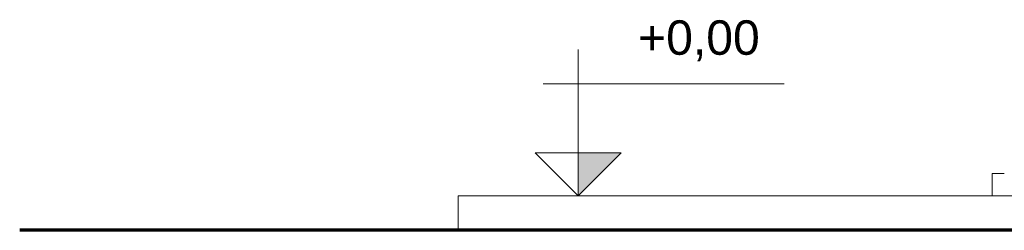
# Model space of a CAD drawing. Header units: millimetres. Extents: x -32192 to 36727, y -1740 to 8822.
# Tile 5 of 23: x 9352 to 12213, y 830 to 1441. Entities that reach past the tile are written whole.
import ezdxf

# ---------------------------------------------------------------- set-up
doc = ezdxf.new("R2010")
doc.units = ezdxf.units.MM
for name, color, linetype, lineweight in [('A-FLOR', 192, 'Continuous', 18), ('A-GENM', 13, 'Continuous', 18), ('G-ANNO-DIMS', 111, 'Continuous', 9)]:
    doc.layers.add(name, color=color, linetype=linetype, lineweight=lineweight)
doc.styles.add('Arial_3', font='arial.ttf', dxfattribs={"height": 100})

# ---------------------------------------------------------------- blocks, each defined once
blk = doc.blocks.new('Generic Models 1 - Generic Models 24-4258923-ELEVAÇÃO 2 - FACHADA DE IMPLANTAÇÃO')
at = {"layer": 'A-GENM'}
for p in [(-18533.5, 930), (-18498.5, 995)]:
    blk.add_line(p, (-18533.5, 995), dxfattribs=at)
blk = doc.blocks.new('Spot Elevations - Spot elevation - Corte-10531-ELEVAÇÃO 2 - FACHADA DE IMPLANTAÇÃO')
at = {"layer": 'G-ANNO-DIMS'}
blk.add_hatch(color=256, dxfattribs=at).paths.add_polyline_path([(-19611.5, 1055), (-19736.5, 930), (-19736.5, 1055)], flags=0)
for p, q in [((-19736.5, 1055), (-19736.5, 1355)), ((-19137.7, 1255), (-19837.7, 1255)), ((-19861.5, 1055), (-19611.5, 1055)), ((-19736.5, 930), (-19861.5, 1055)), ((-19861.5, 1055), (-19611.5, 1055)), ((-19611.5, 1055), (-19736.5, 930)), ((-19736.5, 930), (-19736.5, 1055)), ((-19736.5, 1055), (-19736.5, 930))]:
    blk.add_line(p, q, dxfattribs=at)

msp = doc.modelspace()

# ---------------------------------------------------------------- linework, layer by layer
at = {"layer": 'A-FLOR'}
for q in [(33094, 930), (10625.9, 830)]:
    msp.add_line((10625.9, 930), q, dxfattribs=at)
at = {"layer": 'A-FLOR', "lineweight": 70}
msp.add_line((33719.7, 830), (9352.4, 830), dxfattribs=at)
at = {"layer": 'G-ANNO-DIMS'}
msp.add_line((11104.8, 930), (10974.9, 930), dxfattribs=at)

# ---------------------------------------------------------------- block references
at = {"layer": 'A-GENM'}
msp.add_blockref('Generic Models 1 - Generic Models 24-4258923-ELEVAÇÃO 2 - FACHADA DE IMPLANTAÇÃO', (30711.4, 0), dxfattribs=at)
at = {"layer": 'G-ANNO-DIMS'}
msp.add_blockref('Spot Elevations - Spot elevation - Corte-10531-ELEVAÇÃO 2 - FACHADA DE IMPLANTAÇÃO', (30711.4, 0), dxfattribs=at)

# ---------------------------------------------------------------- texts
at = {"layer": 'G-ANNO-DIMS', "insert": (11149, 1439.5), "char_height": 100, "width": 422.37, "attachment_point": 1, "line_spacing_factor": 0.941778, "style": 'Arial_3'}
msp.add_mtext('+0,00', dxfattribs=at)

doc.saveas('drawing.dxf')
